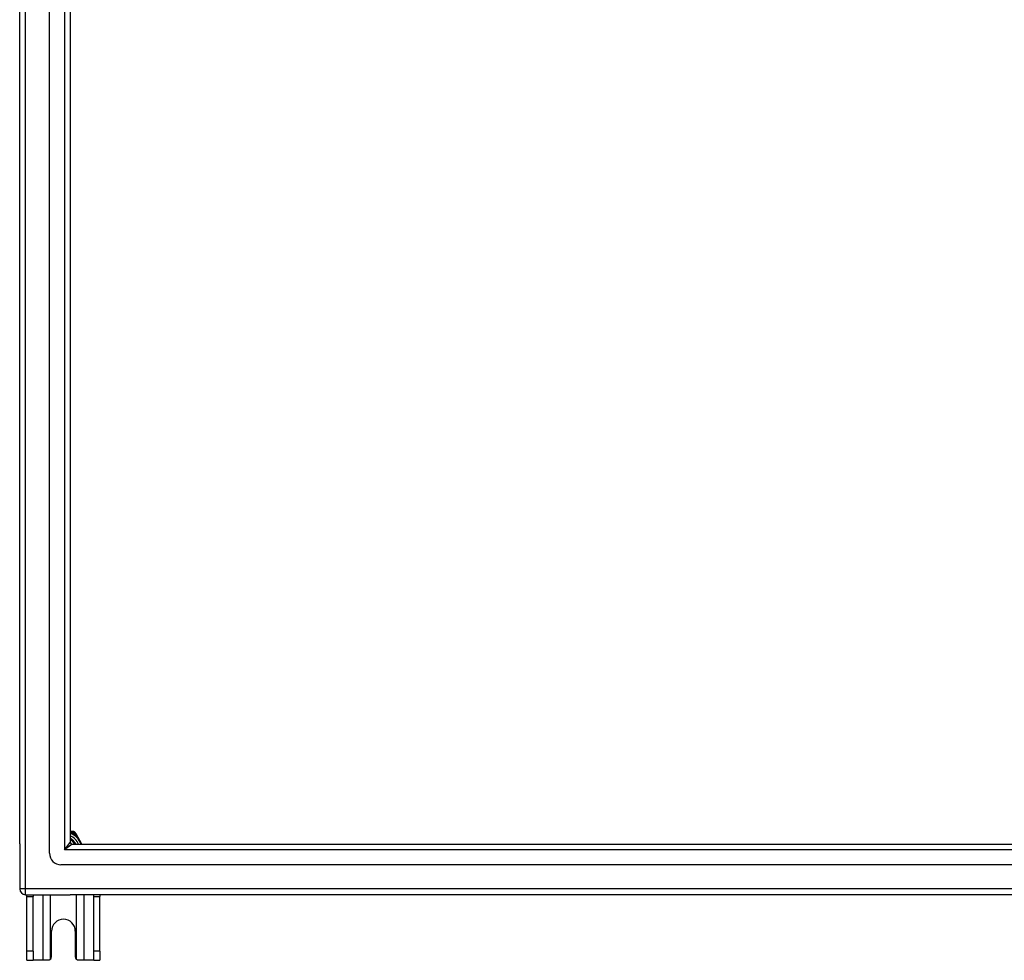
# Model space of a CAD drawing. Header units: inches. Extents: x 96 to 240, y 71 to 103.
# Tile 1 of 77: x 96 to 113, y 71 to 87. Entities that reach past the tile are written whole.
import ezdxf

# ---------------------------------------------------------------- set-up
doc = ezdxf.new("R2010")
doc.units = ezdxf.units.IN
doc.header["$MEASUREMENT"] = 0
doc.layers.add('Visible Edges(ANSI)', color=7, linetype='Continuous', lineweight=25)
doc.layers.add('Visible Tangent Edges(ANSI)', color=7, linetype='Continuous', lineweight=25)

msp = doc.modelspace()

# ---------------------------------------------------------------- linework, layer by layer
at = {"layer": 'Visible Edges(ANSI)'}
for p, q in [((96.619, 72.911), (96.619, 101.493)), ((96.108, 73.076), (96.108, 101.328)), ((96.974, 101.305), (96.974, 73.099)), ((97.002, 73.285), (96.974, 73.285)), ((97.038, 73.285), (97.002, 73.285)), ((97.074, 73.243), (97.055, 73.275)), ((97.175, 73.068), (97.074, 73.243)), ((96.108, 73.076), (96.108, 72.301)), ((97.005, 73.068), (167.211, 73.068)), ((167.399, 72.714), (96.816, 72.714)), ((96.207, 72.202), (96.974, 72.202)), ((96.233, 72.171), (96.233, 72.202)), ((96.233, 71.233), (96.233, 72.171)), ((96.338, 72.202), (96.338, 72.171)), ((96.338, 71.233), (96.338, 72.171)), ((168.009, 72.202), (96.974, 72.202)), ((97.378, 72.171), (97.378, 72.202)), ((97.378, 71.233), (97.378, 72.171)), ((97.483, 72.202), (97.483, 72.171)), ((97.483, 71.233), (97.483, 72.171)), ((96.655, 71.139), (96.655, 71.577)), ((97.061, 71.577), (97.061, 71.139)), ((96.233, 71.077), (96.233, 71.233)), ((96.338, 71.233), (96.338, 71.077)), ((97.378, 71.077), (97.378, 71.233)), ((97.483, 71.233), (97.483, 71.077)), ((96.233, 71.077), (96.338, 71.077)), ((96.502, 71.077), (96.338, 71.077)), ((96.593, 71.077), (96.502, 71.077)), ((97.213, 71.077), (97.123, 71.077)), ((97.378, 71.077), (97.213, 71.077)), ((97.378, 71.077), (97.483, 71.077))]:
    msp.add_line(p, q, dxfattribs=at)
at = {"layer": 'Visible Edges(ANSI)', "flags": 128}
for points in [[(96.636, 71.095), (96.635, 71.094), (96.634, 71.092), (96.632, 71.091), (96.63, 71.09), (96.629, 71.089), (96.627, 71.087), (96.625, 71.086), (96.624, 71.085), (96.622, 71.084), (96.62, 71.083), (96.618, 71.082), (96.616, 71.082), (96.614, 71.081), (96.612, 71.08), (96.61, 71.08), (96.608, 71.079), (96.606, 71.079), (96.604, 71.078), (96.602, 71.078), (96.6, 71.077), (96.598, 71.077), (96.596, 71.077), (96.595, 71.077), (96.593, 71.077)], [(97.123, 71.077), (97.121, 71.077), (97.119, 71.077), (97.117, 71.077), (97.115, 71.077), (97.113, 71.078), (97.111, 71.078), (97.109, 71.079), (97.107, 71.079), (97.105, 71.08), (97.103, 71.08), (97.101, 71.081), (97.099, 71.082), (97.097, 71.082), (97.095, 71.083), (97.094, 71.084), (97.092, 71.085), (97.09, 71.086), (97.088, 71.087), (97.087, 71.089), (97.085, 71.09), (97.083, 71.091), (97.082, 71.092), (97.08, 71.094), (97.079, 71.095)]]:
    msp.add_lwpolyline(points, dxfattribs=at)
at = {"layer": 'Visible Edges(ANSI)'}
for centre, radius, start, end in [((96.858, 72.952), 0.325, 20.9514, 69.0486), ((96.858, 72.952), 0.226, 30.8668, 59.1332), ((97.038, 73.265), 0.0197, 30, 90), ((97.005, 73.099), 0.031, 180, 270), ((96.816, 72.911), 0.197, 180, 270), ((96.207, 72.301), 0.099, 180, 270), ((96.858, 71.577), 0.203, 0, 180), ((96.593, 71.139), 0.062, 314.9335, 0), ((97.123, 71.139), 0.062, 180, 225.0665)]:
    msp.add_arc(centre, radius, start, end, dxfattribs=at)
at = {"layer": 'Visible Tangent Edges(ANSI)'}
for p, q in [((96.207, 72.301), (96.207, 102.103)), ((96.875, 101.435), (96.875, 72.969)), ((97.002, 73.265), (97.002, 73.285)), ((97.002, 73.265), (97.038, 73.265)), ((97.038, 73.285), (97.038, 73.265)), ((97.038, 73.265), (97.055, 73.275)), ((97.038, 73.265), (97.057, 73.233)), ((97.057, 73.233), (97.074, 73.243)), ((96.875, 72.969), (96.974, 73.099)), ((97.005, 73.068), (96.875, 72.969)), ((167.341, 72.969), (96.875, 72.969)), ((96.207, 72.301), (96.108, 72.301)), ((96.207, 72.202), (96.207, 72.301)), ((168.009, 72.301), (96.207, 72.301)), ((96.233, 72.171), (96.338, 72.171)), ((96.502, 72.202), (96.502, 71.077)), ((96.636, 71.095), (96.636, 72.202)), ((97.079, 72.202), (97.079, 71.095)), ((97.213, 71.077), (97.213, 72.202)), ((97.378, 72.171), (97.483, 72.171)), ((96.338, 71.233), (96.233, 71.233)), ((97.483, 71.233), (97.378, 71.233))]:
    msp.add_line(p, q, dxfattribs=at)
at = {"layer": 'Visible Tangent Edges(ANSI)', "flags": 128}
for points in [[(96.974, 73.27), (96.975, 73.27), (96.976, 73.27), (96.977, 73.27), (96.979, 73.269), (96.98, 73.269), (96.981, 73.269), (96.982, 73.269), (96.983, 73.269), (96.984, 73.268), (96.986, 73.268), (96.987, 73.268), (96.988, 73.268), (96.989, 73.267), (96.99, 73.267), (96.991, 73.267), (96.992, 73.267), (96.994, 73.267), (96.995, 73.266), (96.996, 73.266), (96.997, 73.266), (96.998, 73.266), (96.999, 73.265), (97, 73.265), (97.002, 73.265)], [(97.057, 73.233), (97.062, 73.227), (97.067, 73.221), (97.072, 73.215), (97.077, 73.209), (97.082, 73.203), (97.087, 73.197), (97.092, 73.191), (97.097, 73.184), (97.102, 73.177), (97.107, 73.171), (97.112, 73.164), (97.117, 73.157), (97.121, 73.15), (97.126, 73.143), (97.131, 73.136), (97.135, 73.128), (97.14, 73.121), (97.144, 73.114), (97.148, 73.106), (97.152, 73.098), (97.156, 73.091), (97.16, 73.083), (97.164, 73.076), (97.167, 73.068)]]:
    msp.add_lwpolyline(points, dxfattribs=at)
at = {"layer": 'Visible Tangent Edges(ANSI)'}
for radius, start, end in [(0.285, 24.01, 65.99), (0.246, 28.1642, 61.8358), (0.344, 54.6913, 65.3087)]:
    msp.add_arc((96.858, 72.952), radius, start, end, dxfattribs=at)

doc.saveas('drawing.dxf')
